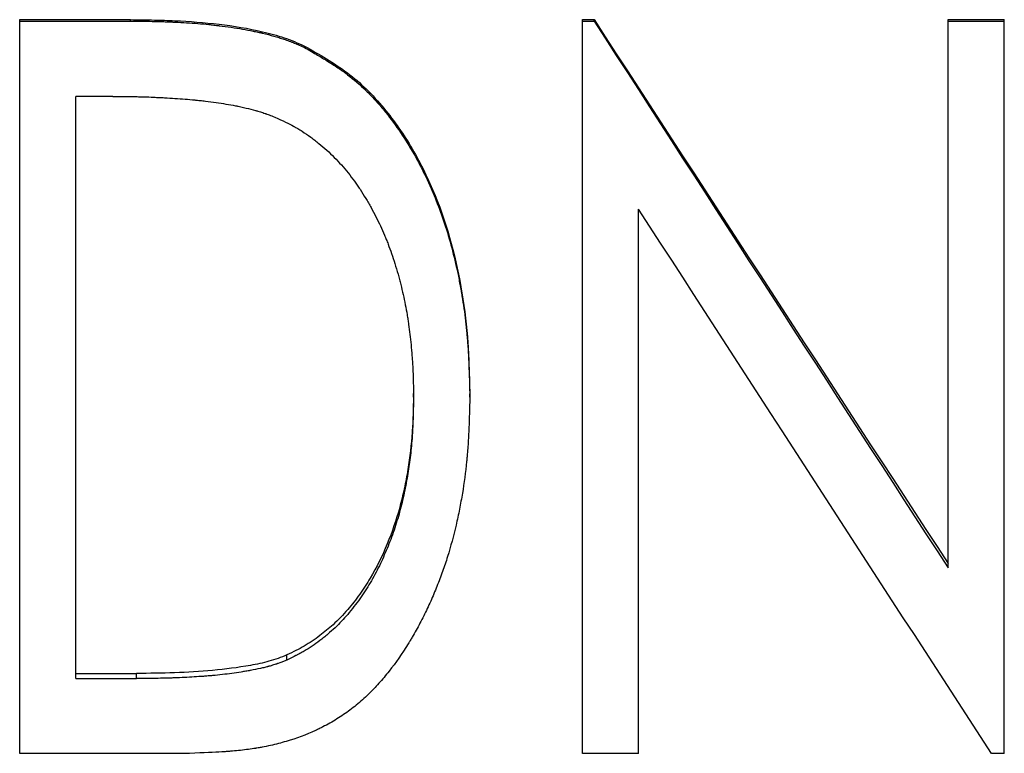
# Model space of a CAD drawing. Header units: millimetres. Extents: x -172 to 275, y -110 to 173.
# Tile 3 of 18: x -26 to -14, y -12 to -3. Entities that reach past the tile are written whole.
import ezdxf

# ---------------------------------------------------------------- set-up
doc = ezdxf.new("R2010")
doc.units = ezdxf.units.MM

msp = doc.modelspace()

# ---------------------------------------------------------------- linework, layer by layer
at = {"color": 7, "linetype": 'Continuous', "lineweight": 25}
for p, q in [((-26.192, -12.031), (-26.192, -2.999)), ((-26.192, -2.999), (-24.829, -2.999)), ((-26.192, -3.017), (-24.829, -3.017)), ((-24.829, -3.017), (-24.829, -2.999)), ((-19.269, -12.031), (-19.269, -2.999)), ((-19.269, -2.999), (-19.123, -2.999)), ((-19.269, -3.017), (-19.123, -3.017)), ((-19.123, -3.017), (-19.123, -2.999)), ((-14.769, -9.748), (-14.769, -2.999)), ((-14.769, -2.999), (-14.077, -2.999)), ((-14.769, -3.017), (-14.077, -3.017)), ((-14.077, -12.031), (-14.077, -2.999)), ((-22.688, -3.343), (-22.688, -3.324)), ((-25.5, -11.111), (-25.5, -3.944)), ((-25.046, -3.944), (-25.5, -3.944)), ((-18.577, -12.031), (-18.577, -5.331)), ((-21.346, -7.646), (-21.346, -7.602)), ((-20.654, -7.648), (-20.654, -7.604)), ((-22.904, -10.882), (-22.904, -10.82)), ((-25.5, -11.047), (-24.755, -11.047)), ((-25.5, -11.111), (-24.755, -11.111)), ((-24.755, -11.111), (-24.755, -11.047)), ((-24.101, -12.031), (-26.192, -12.031)), ((-18.577, -12.031), (-19.269, -12.031)), ((-14.077, -12.031), (-14.234, -12.031))]:
    msp.add_line(p, q, dxfattribs=at)
for points, knots in [([(-24.829, -2.999), (-24.731, -3), (-24.549, -3.002), (-24.185, -3.014), (-23.739, -3.048), (-23.29, -3.12), (-22.982, -3.204), (-22.812, -3.268), (-22.729, -3.305), (-22.688, -3.324)], [0, 0, 0, 0, 0.135388, 0.250057, 0.500059, 0.749993, 0.874984, 0.937487, 1, 1, 1, 1]), ([(-24.829, -3.017), (-24.708, -3.018), (-24.61, -3.019), (-24.515, -3.021), (-24.497, -3.021), (-24.477, -3.022), (-24.473, -3.022), (-24.466, -3.022), (-24.46, -3.022), (-24.443, -3.023), (-24.431, -3.023), (-24.397, -3.024), (-24.374, -3.025), (-24.34, -3.026), (-24.329, -3.027), (-24.312, -3.028), (-24.306, -3.028), (-24.295, -3.028), (-24.29, -3.029), (-24.185, -3.034), (-24.09, -3.039), (-23.954, -3.05), (-23.91, -3.054), (-23.845, -3.061), (-23.824, -3.063), (-23.792, -3.067), (-23.782, -3.068), (-23.766, -3.07), (-23.761, -3.07), (-23.753, -3.071), (-23.75, -3.072), (-23.745, -3.072), (-23.743, -3.073), (-23.636, -3.086), (-23.54, -3.1), (-23.405, -3.123), (-23.362, -3.131), (-23.301, -3.144), (-23.28, -3.148), (-23.251, -3.154), (-23.241, -3.157), (-23.226, -3.16), (-23.222, -3.161), (-23.215, -3.163), (-23.212, -3.163), (-23.207, -3.164), (-23.206, -3.165), (-23.155, -3.177), (-23.109, -3.189), (-23.043, -3.208), (-23.022, -3.214), (-22.991, -3.224), (-22.98, -3.227), (-22.96, -3.233), (-22.951, -3.236), (-22.919, -3.247), (-22.898, -3.255), (-22.866, -3.267), (-22.855, -3.271), (-22.839, -3.277), (-22.834, -3.279), (-22.826, -3.283), (-22.823, -3.284), (-22.818, -3.286), (-22.814, -3.287), (-22.785, -3.3), (-22.743, -3.318), (-22.688, -3.343)], [0, 0, 0, 0, 0.125, 0.125, 0.15625, 0.15625, 0.164062, 0.164062, 0.171875, 0.171875, 0.1875, 0.1875, 0.21875, 0.21875, 0.234375, 0.234375, 0.242188, 0.242188, 0.25, 0.25, 0.375, 0.375, 0.4375, 0.4375, 0.46875, 0.46875, 0.484375, 0.484375, 0.492188, 0.492188, 0.496094, 0.496094, 0.5, 0.5, 0.625, 0.625, 0.6875, 0.6875, 0.71875, 0.71875, 0.734375, 0.734375, 0.742188, 0.742188, 0.746094, 0.746094, 0.75, 0.75, 0.8125, 0.8125, 0.84375, 0.84375, 0.859375, 0.859375, 0.875, 0.875, 0.90625, 0.90625, 0.921875, 0.921875, 0.929688, 0.929688, 0.933594, 0.933594, 0.9375, 0.9375, 1, 1, 1, 1]), ([(-22.688, -3.324), (-22.597, -3.375), (-22.416, -3.479), (-22.157, -3.648), (-21.92, -3.852), (-21.643, -4.158), (-21.344, -4.591), (-20.979, -5.341), (-20.764, -6.157), (-20.68, -6.878), (-20.662, -7.293), (-20.656, -7.5), (-20.654, -7.604)], [0, 0, 0, 0, 0.062756, 0.125158, 0.185446, 0.250227, 0.372394, 0.500355, 0.750018, 0.874991, 0.937477, 1, 1, 1, 1]), ([(-22.688, -3.343), (-22.627, -3.378), (-22.574, -3.408), (-22.506, -3.448), (-22.486, -3.46), (-22.458, -3.477), (-22.449, -3.482), (-22.436, -3.49), (-22.432, -3.492), (-22.426, -3.496), (-22.424, -3.497), (-22.421, -3.499), (-22.421, -3.499), (-22.419, -3.501), (-22.418, -3.501), (-22.367, -3.532), (-22.321, -3.562), (-22.256, -3.606), (-22.236, -3.62), (-22.206, -3.641), (-22.196, -3.648), (-22.177, -3.663), (-22.168, -3.669), (-22.08, -3.735), (-22.004, -3.801), (-21.892, -3.91), (-21.856, -3.949), (-21.801, -4.009), (-21.783, -4.029), (-21.756, -4.06), (-21.747, -4.071), (-21.734, -4.087), (-21.729, -4.092), (-21.72, -4.103), (-21.715, -4.109), (-21.584, -4.269), (-21.468, -4.437), (-21.31, -4.707), (-21.26, -4.8), (-21.19, -4.944), (-21.167, -4.993), (-21.134, -5.067), (-21.123, -5.092), (-21.107, -5.13), (-21.102, -5.143), (-21.094, -5.162), (-21.091, -5.168), (-21.086, -5.181), (-21.083, -5.188), (-21.007, -5.377), (-20.942, -5.569), (-20.859, -5.871), (-20.834, -5.973), (-20.8, -6.131), (-20.789, -6.184), (-20.774, -6.264), (-20.769, -6.291), (-20.761, -6.332), (-20.759, -6.346), (-20.754, -6.373), (-20.752, -6.387), (-20.733, -6.503), (-20.718, -6.606), (-20.7, -6.761), (-20.695, -6.813), (-20.688, -6.891), (-20.686, -6.917), (-20.683, -6.957), (-20.682, -6.97), (-20.68, -6.989), (-20.68, -6.996), (-20.679, -7.009), (-20.678, -7.016), (-20.675, -7.068), (-20.672, -7.118), (-20.668, -7.196), (-20.667, -7.222), (-20.665, -7.264), (-20.665, -7.278), (-20.664, -7.299), (-20.664, -7.306), (-20.663, -7.317), (-20.663, -7.32), (-20.663, -7.326), (-20.663, -7.327), (-20.663, -7.331), (-20.663, -7.334), (-20.66, -7.404), (-20.657, -7.508), (-20.654, -7.648)], [0, 0, 0, 0, 0.03125, 0.03125, 0.046875, 0.046875, 0.054688, 0.054688, 0.058594, 0.058594, 0.060547, 0.060547, 0.061523, 0.061523, 0.0625, 0.0625, 0.09375, 0.09375, 0.109375, 0.109375, 0.117188, 0.117188, 0.125, 0.125, 0.1875, 0.1875, 0.21875, 0.21875, 0.234375, 0.234375, 0.242188, 0.242188, 0.246094, 0.246094, 0.25, 0.25, 0.375, 0.375, 0.4375, 0.4375, 0.46875, 0.46875, 0.484375, 0.484375, 0.492188, 0.492188, 0.496094, 0.496094, 0.5, 0.5, 0.625, 0.625, 0.6875, 0.6875, 0.71875, 0.71875, 0.734375, 0.734375, 0.742188, 0.742188, 0.75, 0.75, 0.8125, 0.8125, 0.84375, 0.84375, 0.859375, 0.859375, 0.867188, 0.867188, 0.871094, 0.871094, 0.875, 0.875, 0.90625, 0.90625, 0.921875, 0.921875, 0.929688, 0.929688, 0.933594, 0.933594, 0.935547, 0.935547, 0.936523, 0.936523, 0.9375, 0.9375, 1, 1, 1, 1]), ([(-25.046, -3.944), (-24.933, -3.945), (-24.849, -3.945), (-24.792, -3.946), (-24.788, -3.946), (-24.783, -3.946), (-24.78, -3.947), (-24.772, -3.947), (-24.767, -3.947), (-24.751, -3.947), (-24.74, -3.947), (-24.709, -3.948), (-24.688, -3.948), (-24.625, -3.95), (-24.583, -3.952), (-24.531, -3.954), (-24.519, -3.955), (-24.497, -3.956), (-24.486, -3.956), (-24.453, -3.958), (-24.431, -3.959), (-24.366, -3.962), (-24.323, -3.965), (-24.198, -3.973), (-24.116, -3.98), (-24.033, -3.988), (-24.026, -3.989), (-24.015, -3.99), (-24.009, -3.99), (-23.992, -3.992), (-23.981, -3.993), (-23.948, -3.997), (-23.926, -3.999), (-23.861, -4.007), (-23.818, -4.012), (-23.693, -4.03), (-23.614, -4.044), (-23.533, -4.06), (-23.526, -4.061), (-23.515, -4.063), (-23.509, -4.065), (-23.492, -4.068), (-23.481, -4.07), (-23.448, -4.077), (-23.427, -4.082), (-23.365, -4.096), (-23.327, -4.106), (-23.288, -4.117), (-23.282, -4.119), (-23.272, -4.122), (-23.267, -4.123), (-23.251, -4.128), (-23.241, -4.131), (-23.211, -4.14), (-23.191, -4.147), (-23.169, -4.154), (-23.168, -4.155), (-23.165, -4.156), (-23.163, -4.157), (-23.157, -4.159), (-23.154, -4.16), (-23.141, -4.165), (-23.132, -4.168), (-23.103, -4.179), (-23.08, -4.188), (-23.053, -4.198)], [0, 0, 0, 0, 0.125, 0.125, 0.128906, 0.128906, 0.132812, 0.132812, 0.140625, 0.140625, 0.15625, 0.15625, 0.1875, 0.1875, 0.25, 0.25, 0.265625, 0.265625, 0.28125, 0.28125, 0.3125, 0.3125, 0.375, 0.375, 0.5, 0.5, 0.507812, 0.507812, 0.515625, 0.515625, 0.53125, 0.53125, 0.5625, 0.5625, 0.625, 0.625, 0.75, 0.75, 0.757812, 0.757812, 0.765625, 0.765625, 0.78125, 0.78125, 0.8125, 0.8125, 0.875, 0.875, 0.882812, 0.882812, 0.890625, 0.890625, 0.90625, 0.90625, 0.9375, 0.9375, 0.941406, 0.941406, 0.945312, 0.945312, 0.953125, 0.953125, 0.96875, 0.96875, 1, 1, 1, 1]), ([(-23.053, -4.198), (-22.952, -4.244), (-22.875, -4.281), (-22.823, -4.31), (-22.82, -4.312), (-22.816, -4.314), (-22.814, -4.316), (-22.807, -4.319), (-22.802, -4.322), (-22.789, -4.33), (-22.78, -4.335), (-22.753, -4.351), (-22.735, -4.362), (-22.682, -4.396), (-22.646, -4.42), (-22.593, -4.459), (-22.576, -4.471), (-22.543, -4.497), (-22.526, -4.51), (-22.477, -4.55), (-22.444, -4.578), (-22.35, -4.663), (-22.291, -4.724), (-22.206, -4.82), (-22.178, -4.853), (-22.125, -4.919), (-22.099, -4.953), (-22.062, -5.003), (-22.051, -5.018), (-22.028, -5.052), (-22.016, -5.069), (-21.981, -5.123), (-21.958, -5.16), (-21.923, -5.218), (-21.912, -5.236), (-21.89, -5.274), (-21.879, -5.293), (-21.848, -5.35), (-21.828, -5.388), (-21.77, -5.501), (-21.735, -5.577), (-21.699, -5.662), (-21.696, -5.67), (-21.688, -5.688), (-21.685, -5.697), (-21.674, -5.724), (-21.666, -5.743), (-21.645, -5.799), (-21.631, -5.838), (-21.589, -5.959), (-21.563, -6.044), (-21.534, -6.145), (-21.531, -6.155), (-21.525, -6.176), (-21.523, -6.186), (-21.514, -6.218), (-21.509, -6.238), (-21.493, -6.301), (-21.483, -6.342), (-21.455, -6.467), (-21.439, -6.549), (-21.422, -6.652), (-21.419, -6.67), (-21.413, -6.71), (-21.41, -6.73), (-21.401, -6.791), (-21.396, -6.832), (-21.381, -6.958), (-21.372, -7.046), (-21.364, -7.16), (-21.362, -7.18), (-21.359, -7.223), (-21.358, -7.244), (-21.354, -7.308), (-21.352, -7.35), (-21.351, -7.394), (-21.351, -7.395), (-21.351, -7.398), (-21.351, -7.4), (-21.351, -7.406), (-21.35, -7.41), (-21.35, -7.422), (-21.35, -7.43), (-21.349, -7.457), (-21.349, -7.476), (-21.348, -7.54), (-21.347, -7.589), (-21.346, -7.646)], [0, 0, 0, 0, 0.0625, 0.0625, 0.064453, 0.064453, 0.066406, 0.066406, 0.070312, 0.070312, 0.078125, 0.078125, 0.09375, 0.09375, 0.125, 0.125, 0.140625, 0.140625, 0.15625, 0.15625, 0.1875, 0.1875, 0.25, 0.25, 0.28125, 0.28125, 0.3125, 0.3125, 0.328125, 0.328125, 0.34375, 0.34375, 0.375, 0.375, 0.390625, 0.390625, 0.40625, 0.40625, 0.4375, 0.4375, 0.5, 0.5, 0.507812, 0.507812, 0.515625, 0.515625, 0.53125, 0.53125, 0.5625, 0.5625, 0.625, 0.625, 0.632812, 0.632812, 0.640625, 0.640625, 0.65625, 0.65625, 0.6875, 0.6875, 0.75, 0.75, 0.765625, 0.765625, 0.78125, 0.78125, 0.8125, 0.8125, 0.875, 0.875, 0.890625, 0.890625, 0.90625, 0.90625, 0.9375, 0.9375, 0.939453, 0.939453, 0.941406, 0.941406, 0.945312, 0.945312, 0.953125, 0.953125, 0.96875, 0.96875, 1, 1, 1, 1]), ([(-21.346, -7.602), (-21.348, -7.691), (-21.351, -7.849), (-21.365, -8.162), (-21.4, -8.465), (-21.459, -8.773), (-21.532, -9.082), (-21.662, -9.456), (-21.833, -9.811), (-22.007, -10.075), (-22.157, -10.269), (-22.322, -10.439), (-22.502, -10.589), (-22.657, -10.693), (-22.795, -10.767), (-22.867, -10.802), (-22.904, -10.82)], [0, 0, 0, 0, 0.070549, 0.125794, 0.248494, 0.312032, 0.375494, 0.500949, 0.625579, 0.687626, 0.751456, 0.819982, 0.875581, 0.937057, 0.967438, 1, 1, 1, 1]), ([(-20.654, -7.648), (-20.656, -7.736), (-20.658, -7.813), (-20.661, -7.912), (-20.662, -7.942), (-20.663, -7.984), (-20.664, -7.997), (-20.665, -8.015), (-20.665, -8.021), (-20.665, -8.03), (-20.665, -8.033), (-20.666, -8.037), (-20.666, -8.038), (-20.666, -8.041), (-20.666, -8.042), (-20.669, -8.117), (-20.673, -8.186), (-20.68, -8.285), (-20.682, -8.317), (-20.686, -8.364), (-20.687, -8.379), (-20.689, -8.402), (-20.69, -8.409), (-20.692, -8.424), (-20.692, -8.431), (-20.706, -8.569), (-20.723, -8.7), (-20.756, -8.895), (-20.768, -8.96), (-20.787, -9.058), (-20.794, -9.09), (-20.808, -9.155), (-20.815, -9.187), (-20.854, -9.354), (-20.889, -9.483), (-20.947, -9.671), (-20.967, -9.732), (-21.01, -9.852), (-21.034, -9.915), (-21.083, -10.037), (-21.108, -10.098), (-21.149, -10.188), (-21.163, -10.218), (-21.191, -10.278), (-21.206, -10.309), (-21.251, -10.399), (-21.282, -10.458), (-21.33, -10.544), (-21.346, -10.573), (-21.371, -10.614), (-21.379, -10.628), (-21.391, -10.649), (-21.396, -10.656), (-21.404, -10.669), (-21.408, -10.675), (-21.487, -10.804), (-21.565, -10.916), (-21.688, -11.071), (-21.729, -11.121), (-21.793, -11.192), (-21.815, -11.215), (-21.847, -11.249), (-21.858, -11.26), (-21.874, -11.276), (-21.88, -11.282), (-21.891, -11.293), (-21.896, -11.298), (-21.951, -11.351), (-22, -11.395), (-22.102, -11.479), (-22.154, -11.518), (-22.261, -11.591), (-22.317, -11.626), (-22.403, -11.675), (-22.433, -11.691), (-22.477, -11.713), (-22.492, -11.721), (-22.515, -11.732), (-22.522, -11.735), (-22.537, -11.743), (-22.546, -11.747), (-22.667, -11.802), (-22.787, -11.847), (-22.976, -11.903), (-23.041, -11.92), (-23.141, -11.942), (-23.174, -11.949), (-23.225, -11.958), (-23.243, -11.961), (-23.268, -11.966), (-23.277, -11.967), (-23.29, -11.969), (-23.294, -11.97), (-23.303, -11.971), (-23.308, -11.972), (-23.37, -11.982), (-23.432, -11.99), (-23.531, -12), (-23.564, -12.003), (-23.616, -12.007), (-23.634, -12.009), (-23.66, -12.011), (-23.669, -12.011), (-23.683, -12.012), (-23.687, -12.013), (-23.694, -12.013), (-23.696, -12.013), (-23.701, -12.014), (-23.704, -12.014), (-23.793, -12.019), (-23.925, -12.025), (-24.101, -12.031)], [0, 0, 0, 0, 0.03125, 0.03125, 0.046875, 0.046875, 0.054688, 0.054688, 0.058594, 0.058594, 0.060547, 0.060547, 0.061523, 0.061523, 0.0625, 0.0625, 0.09375, 0.09375, 0.109375, 0.109375, 0.117188, 0.117188, 0.121094, 0.121094, 0.125, 0.125, 0.1875, 0.1875, 0.21875, 0.21875, 0.234375, 0.234375, 0.25, 0.25, 0.3125, 0.3125, 0.34375, 0.34375, 0.375, 0.375, 0.40625, 0.40625, 0.421875, 0.421875, 0.4375, 0.4375, 0.46875, 0.46875, 0.484375, 0.484375, 0.492188, 0.492188, 0.496094, 0.496094, 0.5, 0.5, 0.5625, 0.5625, 0.59375, 0.59375, 0.609375, 0.609375, 0.617188, 0.617188, 0.621094, 0.621094, 0.625, 0.625, 0.65625, 0.65625, 0.6875, 0.6875, 0.71875, 0.71875, 0.734375, 0.734375, 0.742188, 0.742188, 0.746094, 0.746094, 0.75, 0.75, 0.8125, 0.8125, 0.84375, 0.84375, 0.859375, 0.859375, 0.867188, 0.867188, 0.871094, 0.871094, 0.873047, 0.873047, 0.875, 0.875, 0.90625, 0.90625, 0.921875, 0.921875, 0.929688, 0.929688, 0.933594, 0.933594, 0.935547, 0.935547, 0.936523, 0.936523, 0.9375, 0.9375, 1, 1, 1, 1]), ([(-21.346, -7.646), (-21.348, -7.749), (-21.35, -7.839), (-21.354, -7.951), (-21.355, -7.985), (-21.357, -8.023), (-21.357, -8.031), (-21.358, -8.041), (-21.358, -8.045), (-21.358, -8.052), (-21.359, -8.057), (-21.36, -8.082), (-21.361, -8.103), (-21.368, -8.205), (-21.376, -8.284), (-21.393, -8.438), (-21.403, -8.51), (-21.429, -8.663), (-21.444, -8.742), (-21.478, -8.905), (-21.496, -8.981), (-21.538, -9.134), (-21.56, -9.207), (-21.613, -9.36), (-21.641, -9.435), (-21.701, -9.581), (-21.733, -9.652), (-21.784, -9.757), (-21.802, -9.793), (-21.84, -9.864), (-21.86, -9.898), (-21.9, -9.966), (-21.92, -9.999), (-21.952, -10.047), (-21.963, -10.064), (-21.986, -10.097), (-21.997, -10.113), (-22.031, -10.161), (-22.053, -10.191), (-22.105, -10.258), (-22.131, -10.29), (-22.182, -10.35), (-22.207, -10.379), (-22.258, -10.432), (-22.284, -10.458), (-22.34, -10.511), (-22.37, -10.538), (-22.418, -10.578), (-22.434, -10.592), (-22.466, -10.618), (-22.482, -10.63), (-22.53, -10.667), (-22.563, -10.69), (-22.627, -10.733), (-22.659, -10.753), (-22.709, -10.782), (-22.726, -10.791), (-22.752, -10.806), (-22.761, -10.811), (-22.775, -10.818), (-22.781, -10.821), (-22.787, -10.824), (-22.79, -10.825), (-22.82, -10.841), (-22.857, -10.859), (-22.904, -10.882)], [0, 0, 0, 0, 0.0625, 0.0625, 0.09375, 0.09375, 0.101562, 0.101562, 0.105469, 0.105469, 0.109375, 0.109375, 0.125, 0.125, 0.1875, 0.1875, 0.25, 0.25, 0.3125, 0.3125, 0.375, 0.375, 0.4375, 0.4375, 0.5, 0.5, 0.5625, 0.5625, 0.59375, 0.59375, 0.625, 0.625, 0.65625, 0.65625, 0.671875, 0.671875, 0.6875, 0.6875, 0.71875, 0.71875, 0.75, 0.75, 0.78125, 0.78125, 0.8125, 0.8125, 0.84375, 0.84375, 0.859375, 0.859375, 0.875, 0.875, 0.90625, 0.90625, 0.9375, 0.9375, 0.953125, 0.953125, 0.960938, 0.960938, 0.964844, 0.964844, 0.96875, 0.96875, 1, 1, 1, 1]), ([(-22.904, -10.82), (-22.94, -10.834), (-23.013, -10.863), (-23.162, -10.911), (-23.43, -10.966), (-23.818, -11.016), (-24.286, -11.043), (-24.599, -11.046), (-24.755, -11.047)], [0, 0, 0, 0, 0.062509, 0.125005, 0.249984, 0.499945, 0.749963, 1, 1, 1, 1]), ([(-22.904, -10.882), (-22.952, -10.901), (-22.989, -10.916), (-23.015, -10.925), (-23.018, -10.926), (-23.022, -10.928), (-23.025, -10.929), (-23.031, -10.931), (-23.036, -10.933), (-23.05, -10.937), (-23.059, -10.94), (-23.087, -10.949), (-23.106, -10.955), (-23.13, -10.961), (-23.133, -10.962), (-23.141, -10.965), (-23.145, -10.966), (-23.158, -10.969), (-23.167, -10.971), (-23.193, -10.978), (-23.212, -10.982), (-23.269, -10.995), (-23.31, -11.003), (-23.359, -11.012), (-23.363, -11.013), (-23.372, -11.015), (-23.377, -11.015), (-23.391, -11.018), (-23.4, -11.02), (-23.429, -11.024), (-23.448, -11.027), (-23.505, -11.036), (-23.543, -11.042), (-23.659, -11.058), (-23.738, -11.066), (-23.828, -11.075), (-23.837, -11.075), (-23.855, -11.077), (-23.865, -11.078), (-23.893, -11.08), (-23.912, -11.082), (-23.969, -11.086), (-24.007, -11.088), (-24.124, -11.096), (-24.204, -11.1), (-24.289, -11.103), (-24.29, -11.103), (-24.293, -11.103), (-24.295, -11.103), (-24.301, -11.103), (-24.304, -11.103), (-24.315, -11.104), (-24.323, -11.104), (-24.346, -11.105), (-24.362, -11.105), (-24.412, -11.106), (-24.448, -11.107), (-24.565, -11.109), (-24.655, -11.11), (-24.755, -11.111)], [0, 0, 0, 0, 0.0625, 0.0625, 0.066406, 0.066406, 0.070312, 0.070312, 0.078125, 0.078125, 0.09375, 0.09375, 0.125, 0.125, 0.132812, 0.132812, 0.140625, 0.140625, 0.15625, 0.15625, 0.1875, 0.1875, 0.25, 0.25, 0.257812, 0.257812, 0.265625, 0.265625, 0.28125, 0.28125, 0.3125, 0.3125, 0.375, 0.375, 0.5, 0.5, 0.515625, 0.515625, 0.53125, 0.53125, 0.5625, 0.5625, 0.625, 0.625, 0.75, 0.75, 0.753906, 0.753906, 0.757812, 0.757812, 0.765625, 0.765625, 0.78125, 0.78125, 0.8125, 0.8125, 0.875, 0.875, 1, 1, 1, 1])]:
    msp.add_open_spline(points, degree=3, knots=knots, dxfattribs=at)
for points in [[(-19.123, -2.999), (-17.672, -5.235), (-16.221, -7.469), (-14.769, -9.692)], [(-19.123, -3.017), (-17.672, -5.266), (-16.221, -7.511), (-14.769, -9.748)], [(-14.234, -12.031), (-15.681, -9.807), (-17.129, -7.572), (-18.577, -5.331)]]:
    msp.add_open_spline(points, degree=3, dxfattribs=at)

doc.saveas('drawing.dxf')
